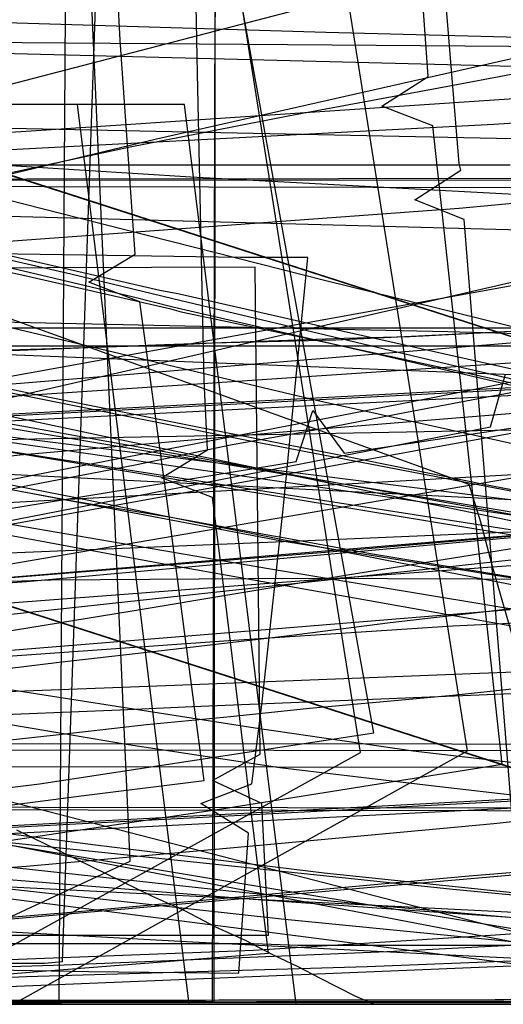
# Model space of a CAD drawing. Header units: millimetres. Extents: x 0 to 1231, y -1 to 564.
# Tile 143 of 163: x 206 to 236, y 0 to 60. Entities that reach past the tile are written whole.
import ezdxf

# ---------------------------------------------------------------- set-up
doc = ezdxf.new("R2010")
doc.units = ezdxf.units.MM
doc.layers.add('1', color=7, linetype='Continuous')

# ---------------------------------------------------------------- blocks, each defined once
blk = doc.blocks.new('PART001')
at = {"layer": '1'}
blk.add_lwpolyline([(763.1, 0), (763.1, 64.3), (0, 64.3), (0, 0)], close=True, dxfattribs=at)
blk = doc.blocks.new('PART002')
at = {"layer": '1'}
blk.add_lwpolyline([(0.2, 0), (739, 0.9), (739.3, 63.4), (0, 63.5)], close=True, dxfattribs=at)
blk = doc.blocks.new('PART004')
at = {"layer": '1'}
blk.add_lwpolyline([(145.2, 27.2), (236.3, 43.7)], dxfattribs=at)
blk = doc.blocks.new('PART009')
at = {"layer": '1'}
blk.add_lwpolyline([(149.9, 1.5), (163.2, 2.2), (165.9, 2.3), (172.7, 2.7), (179.6, 3.2), (186.4, 3.6), (190.2, 3.9), (193.3, 4.2), (204.7, 5.1), (227.5, 7.1), (236.6, 7.9), (233.4, 47.7), (230.4, 48.9), (233.2, 50.7), (233.1, 51.1), (227.4, 120.5), (0, 79.7)], dxfattribs=at)
blk = doc.blocks.new('PART012')
at = {"layer": '1'}
blk.add_lwpolyline([(609.1, 0), (655.8, 20.4), (608.5, 41.1), (0, 41.1), (0, 0)], close=True, dxfattribs=at)
blk = doc.blocks.new('PART013')
at = {"layer": '1'}
blk.add_lwpolyline([(609.1, 0), (655.8, 20.4), (608.5, 41.1), (0, 41.1), (0, 0)], close=True, dxfattribs=at)
blk = doc.blocks.new('PART014')
at = {"layer": '1'}
blk.add_lwpolyline([(559.3, 242.7), (491.5, 239.2), (439.2, 237.3), (382.5, 235.5), (327.8, 234.5), (271.3, 233.1), (184.5, 231.5), (126.5, 230.8), (125.1, 227.9), (123.6, 230.8), (0, 231), (0, 41.8), (123.5, 41.8), (125, 44.8), (126.5, 41.8), (162.8, 41.2), (240.9, 38.1), (307.4, 35.7), (376.2, 33.2), (463.1, 29.8), (535.6, 26.7), (606, 23.4)], dxfattribs=at)
blk = doc.blocks.new('PART015')
at = {"layer": '1'}
blk.add_lwpolyline([(281, 0), (289, 23.6), (7.3, 114.3), (0, 90.5)], close=True, dxfattribs=at)
blk = doc.blocks.new('PART017')
at = {"layer": '1'}
blk.add_lwpolyline([(737.9, 0), (737.9, 64.3), (0, 64.3), (0, 0)], close=True, dxfattribs=at)
blk = doc.blocks.new('PART019')
at = {"layer": '1'}
blk.add_lwpolyline([(609.6, 303.1), (526.4, 300), (447.8, 296.7), (366.9, 293.5), (242.2, 287.9), (192.2, 285.3), (143.7, 283.1), (142.2, 280.1), (140.7, 283), (106.6, 282.5), (71.1, 282.2), (0, 282.1), (0, 57.2), (71.1, 56.3), (140.6, 55.2), (142.1, 58.2), (143.5, 55.2), (194, 53.5), (257, 52.2), (317, 49.3), (377, 46.2), (503.2, 40.8), (557, 38.2)], dxfattribs=at)
blk = doc.blocks.new('PART022')
at = {"layer": '1'}
blk.add_lwpolyline([(35.1, 269.8), (0, 31), (48, 22.1), (50, 24.8), (51, 21.6), (163.5, 1.6), (165.5, 4.2), (166.5, 1.1), (172.2, 0), (189.9, 36.2), (272.9, 22.5), (274.8, 25.2), (275.8, 22), (292, 19.6), (328.6, 15.1), (377.1, 10.1)], dxfattribs=at)
blk = doc.blocks.new('PART023')
at = {"layer": '1'}
blk.add_lwpolyline([(609.1, 0), (655.8, 20.4), (608.5, 41.1), (0, 41.1), (0, 0)], close=True, dxfattribs=at)
blk = doc.blocks.new('PART024')
at = {"layer": '1'}
blk.add_lwpolyline([(363.2, 251.4), (295.9, 248), (262.2, 246.5), (228.5, 245.4), (203.7, 245.3), (202.2, 242.3), (200.7, 245.3), (0.1, 245.4), (0, 52.3), (101.1, 52.1), (151.7, 51.8), (200.8, 51.2), (202.4, 54.1), (202.4, 54), (202.6, 52.6), (202.7, 52.1), (203, 51.5), (203.4, 51.2), (203.6, 51.1), (203.9, 51.1), (216.8, 50.3), (300.7, 45.8), (384.6, 41.6)], dxfattribs=at)
blk = doc.blocks.new('PART029')
at = {"layer": '1'}
blk.add_lwpolyline([(353.8, 227.2), (343.9, 225.4), (336.1, 223.9), (336.7, 220.5), (295.9, 213.4), (244.8, 204.4), (233.6, 202.5), (193.8, 195.5), (40.8, 168.8), (0, 161.7), (28.6, 0), (59, 5.5), (59.9, 8.7), (61.9, 6), (72.4, 7.8), (73.4, 11), (75.4, 8.3), (142.8, 19.8), (223.2, 33), (224.2, 36.1), (226.1, 33.5), (342.7, 51), (401, 60.2)], dxfattribs=at)
blk = doc.blocks.new('PART030')
at = {"layer": '1'}
blk.add_lwpolyline([(0.2, 0), (707, 0.8), (707.3, 63.4), (0, 63.4)], close=True, dxfattribs=at)
blk = doc.blocks.new('PART032')
at = {"layer": '1'}
blk.add_lwpolyline([(627.5, 0), (627.5, 74.1), (0, 74.1), (0, 0)], close=True, dxfattribs=at)
blk = doc.blocks.new('PART034')
at = {"layer": '1'}
blk.add_lwpolyline([(238.2, 205.7), (198.7, 207.8), (159.2, 209.1), (124.5, 210.1), (89.8, 210.7), (41.1, 210.6), (39.6, 207.7), (38.2, 210.7), (0, 210.9), (1.6, 161.6), (3.3, 130.8), (5.4, 100), (8.4, 67.9), (11.4, 66.7), (8.6, 65), (11.9, 34.4), (15.5, 1.3), (53.2, 0), (54.5, 2.9), (56.1, 0.2), (235, 35.1), (235.9, 38.3)], dxfattribs=at)
blk = doc.blocks.new('PART038')
at = {"layer": '1'}
blk.add_lwpolyline([(153.6, 3.7), (160.4, 3.4), (183.2, 2.6), (186.8, 2.5), (187.8, 2.5), (192.3, 2.4), (199.2, 2.2), (210.6, 2), (219.7, 1.9), (220.3, 10.4), (217.4, 12.2), (220.5, 13.4), (221.1, 18.2), (222.4, 30.1), (223.9, 45.4), (219.8, 45.4), (199.5, 45.7), (191.3, 45.8), (166.9, 45.8), (158.8, 45.7), (134.4, 45.3)], dxfattribs=at)
blk = doc.blocks.new('PART039')
at = {"layer": '1'}
blk.add_lwpolyline([(609.6, 312.6), (526.4, 309.3), (447.8, 305.8), (366.9, 302.2), (242.2, 296.3), (192.2, 293.4), (143.7, 291.1), (142.3, 288.1), (140.7, 291.1), (106.7, 290.5), (71.1, 290.2), (0, 290.1), (0, 62), (71.1, 61.2), (140.6, 60), (142.2, 62.9), (143.6, 59.9), (194.1, 58.1), (257.1, 56.5), (317.1, 53.5), (377, 50.2), (503.3, 44.4), (557, 41.6)], dxfattribs=at)
blk = doc.blocks.new('PART040')
at = {"layer": '1'}
blk.add_lwpolyline([(45.4, 212.5), (0, 38.7), (41.2, 27.8), (43.3, 30.3), (44, 27.1), (101.8, 13.5), (161.2, 0), (173.4, 37.4), (179.5, 36.2), (194.5, 33.4), (209.6, 30.6), (215.7, 29.6), (221.7, 28.5), (222.3, 28.4), (227.7, 27.4), (245.9, 24.4)], dxfattribs=at)
blk = doc.blocks.new('PART041')
at = {"layer": '1'}
blk.add_lwpolyline([(155.6, 15.1), (157.3, 14.8), (157.4, 14.8), (161.9, 13.8), (167.3, 12.4), (168.7, 12), (170, 11.7), (171.8, 11.2), (173.5, 10.7), (175.3, 10.1), (177, 9.5), (180.5, 8.2), (188.6, 3.8), (194.4, 0), (213.1, 8.7), (209.7, 84.7), (193.1, 84.7), (181.2, 84.6), (157.5, 84.6), (145.6, 84.5)], dxfattribs=at)
blk = doc.blocks.new('PART042')
at = {"layer": '1'}
blk.add_lwpolyline([(0, 212.7), (11.9, 39.1), (49.9, 39.1), (51.4, 42.1), (52.9, 39.1), (85.1, 38.7), (122, 38.6), (158.9, 38.9), (166.8, 39.1), (176.7, 39.2), (196.5, 39.6), (198.4, 39.6), (206.4, 39.8), (216.2, 40.1), (218.1, 40.2), (226.1, 40.5), (230.1, 40.6), (234, 40.8), (237.8, 41)], dxfattribs=at)
blk = doc.blocks.new('PART043')
at = {"layer": '1'}
blk.add_lwpolyline([(218.1, 0.2), (218.3, 68.6), (0.4, 69), (0, 0)], close=True, dxfattribs=at)
blk = doc.blocks.new('PART044')
at = {"layer": '1'}
blk.add_lwpolyline([(152, 5.2), (162, 4.9), (181.8, 4.3), (185.8, 4.3), (191.7, 4.2), (221.5, 4.2), (221.1, 12.2), (218.1, 13.6), (221, 15.2), (220.7, 44.8), (0, 44.1)], dxfattribs=at)
blk = doc.blocks.new('PART047')
at = {"layer": '1'}
blk.add_lwpolyline([(238.9, 183.1), (204, 185.1), (202.3, 182.2), (201.1, 185.3), (168.1, 188.1), (142.2, 190.6), (116.3, 193.3), (83.2, 197.8), (81.3, 195), (80.3, 198.2), (33, 207.3), (0, 33.7), (46.9, 25.6), (48.9, 28.3), (49.8, 25.1), (85.6, 18.9), (166.2, 2.4), (168.2, 5), (169.1, 1.8), (178.3, 0), (191, 37.5), (238.8, 29.5)], dxfattribs=at)
blk = doc.blocks.new('PART048')
at = {"layer": '1'}
blk.add_lwpolyline([(132.9, 0.1), (202.7, 0.1), (210.5, 0), (216.7, 0), (209.9, 54.7), (207.7, 54.7), (196.7, 54.8), (138.3, 54.8)], dxfattribs=at)
blk = doc.blocks.new('PART049')
at = {"layer": '1'}
blk.add_lwpolyline([(218.2, 0.1), (218.3, 68.6), (0.4, 69), (0, 0)], close=True, dxfattribs=at)
blk = doc.blocks.new('PART051')
at = {"layer": '1'}
blk.add_lwpolyline([(0, 187.7), (11.9, 39.1), (49.9, 39.1), (51.4, 42.1), (52.8, 39.1), (85.1, 38.7), (122, 38.6), (158.9, 38.9), (163.1, 39), (173.5, 39.1), (194.3, 39.5), (198.3, 39.6), (204.8, 39.7), (215.2, 40.1), (218.1, 40.2), (225.6, 40.4), (229.8, 40.6), (233.9, 40.8), (237.8, 41)], dxfattribs=at)
blk = doc.blocks.new('PART054')
at = {"layer": '1'}
blk.add_lwpolyline([(238.5, 218.8), (225.8, 219.7), (224.7, 219.7), (211, 220.7), (169.6, 223.4), (158.6, 224.2), (127.6, 225.7), (96.6, 226.8), (40.8, 227.6), (39.3, 224.6), (37.8, 227.6), (0, 227.9), (1.5, 68.5), (4.4, 67.2), (1.7, 65.6), (9.9, 0), (48.3, 1), (49.4, 3.9), (51.2, 1.3), (256.7, 48.6)], dxfattribs=at)
blk = doc.blocks.new('PART055')
at = {"layer": '1'}
blk.add_lwpolyline([(144.6, 0.1), (192.7, 0.1), (200.7, 0), (223.2, 0), (216.4, 54.7), (134.4, 54.7)], dxfattribs=at)
blk = doc.blocks.new('PART063')
at = {"layer": '1'}
blk.add_lwpolyline([(153, 2.9), (156.8, 3.3), (159.4, 3.6), (160.6, 3.7), (166.2, 4.4), (171.9, 5.1), (178.5, 6), (181.3, 6.4), (190.7, 7.7), (197.6, 8.7), (200, 9.1), (218.8, 11.9), (228.2, 13.4), (235.7, 14.6), (231.5, 53.4), (228.4, 54.6), (231.2, 56.4), (228.9, 88.8), (226.8, 122.6), (0, 75.8)], dxfattribs=at)
blk = doc.blocks.new('PART065')
at = {"layer": '1'}
blk.add_lwpolyline([(7.3, 114.4), (0, 90.5), (280.9, 0), (289, 23.6)], close=True, dxfattribs=at)
blk = doc.blocks.new('PART066')
at = {"layer": '1'}
blk.add_lwpolyline([(206, 0), (233.6, 15.4), (222.1, 87.9)], dxfattribs=at)
blk = doc.blocks.new('PART067')
at = {"layer": '1'}
blk.add_lwpolyline([(0.5, 290.7), (0.4, 247.4), (3.4, 245.9), (0.4, 244.4), (0, 12), (37.9, 12.2), (39.3, 15.2), (40.8, 12.2), (343.9, 11.8), (345.4, 14.7), (346.9, 11.7), (409.4, 10.5)], dxfattribs=at)
blk = doc.blocks.new('PART070')
at = {"layer": '1'}
blk.add_lwpolyline([(358.5, 219.1), (344.4, 219.7), (328.9, 221), (295.4, 224.5), (291.5, 254), (283, 254.7), (281.3, 251.9), (280, 254.9), (40.9, 273.7), (39.2, 270.9), (37.9, 273.7), (0, 273.1), (0.4, 234.3), (3.3, 232.9), (0.4, 231.4), (2, 16), (39.9, 15.9), (41.3, 18.8), (42.8, 15.9), (359.2, 15.8)], dxfattribs=at)
blk = doc.blocks.new('PART074')
at = {"layer": '1'}
blk.add_lwpolyline([(281, 0), (289, 23.6), (7.3, 114.3), (0, 90.5)], close=True, dxfattribs=at)
blk = doc.blocks.new('PART075')
at = {"layer": '1'}
blk.add_lwpolyline([(7.3, 114.3), (0, 90.5), (281, 0), (289, 23.6)], close=True, dxfattribs=at)
blk = doc.blocks.new('PART078')
at = {"layer": '1'}
blk.add_lwpolyline([(35, 198.6), (0, 34.7), (41.2, 22.8), (43.3, 25.2), (44.1, 22.1), (157.7, 2.9), (159.6, 5.6), (160.6, 2.4), (167.7, 1.2), (177.8, 34), (221.5, 26.5), (263.7, 19.5)], dxfattribs=at)
blk = doc.blocks.new('PART080')
at = {"layer": '1'}
blk.add_lwpolyline([(153.9, 1.8), (158.7, 2.1), (161.6, 2.2), (163.6, 2.3), (168.4, 2.6), (175.7, 3), (182.9, 3.5), (188.6, 3.9), (190.2, 4.1), (197.4, 4.6), (209.5, 5.6), (233.7, 7.8), (240.9, 8.4)], dxfattribs=at)
blk = doc.blocks.new('PART082')
at = {"layer": '1'}
blk.add_lwpolyline([(0.1, 262.5), (0, 218.1), (2.9, 216.6), (0, 215.1), (0, 15.7), (37.8, 15.5), (39.3, 18.5), (40.8, 15.5), (342.5, 15.4), (344, 18.4), (345.4, 15.3), (357.7, 14.9)], dxfattribs=at)
blk = doc.blocks.new('PART083')
at = {"layer": '1'}
blk.add_lwpolyline([(0, 274.8), (0, 235.9), (2.9, 234.4), (0, 232.9), (0, 35.5), (2.9, 34.1), (0, 32.6), (0, 14.5), (37.9, 14.5), (39.3, 17.4), (40.8, 14.5), (342.8, 14.4), (344.4, 17.3), (345.8, 14.3), (378.6, 12.3)], dxfattribs=at)
blk = doc.blocks.new('PART084')
at = {"layer": '1'}
blk.add_lwpolyline([(0.5, 278.1), (0.4, 234.7), (3.4, 233.2), (0.4, 231.8), (0, 11.9), (37.9, 12.1), (39.3, 15), (40.8, 12.1), (343.9, 11.6), (345.4, 14.6), (346.9, 11.6), (409.4, 10.3)], dxfattribs=at)
blk = doc.blocks.new('PART085')
at = {"layer": '1'}
blk.add_lwpolyline([(0, 249.5), (6.7, 16.6), (44.6, 16.2), (46.1, 19.1), (47.5, 16.1), (105.2, 15.3), (133.8, 15.5), (162.4, 16), (177.9, 16.6), (197.4, 17.3), (212.5, 17.9), (216.9, 18.1), (236.3, 18.9)], dxfattribs=at)
blk = doc.blocks.new('PART087')
at = {"layer": '1'}
blk.add_lwpolyline([(0, 192.6), (10.5, 39.3), (48.7, 37.5), (50.3, 40.4), (51.6, 37.4), (91.5, 35.8), (144.2, 34.2), (173.6, 34.1), (203, 34.3), (251.4, 35.2)], dxfattribs=at)
blk = doc.blocks.new('PART088')
at = {"layer": '1'}
blk.add_lwpolyline([(26.6, 170.7), (24.9, 162.8), (23.1, 154.8), (21.4, 146.9), (19.7, 138.9), (19.5, 138), (18.1, 130.9), (15.6, 118.9), (13.2, 107), (10.9, 95), (9.6, 88.5), (7, 75), (3.1, 55), (0, 39), (41.3, 28), (43.5, 30.5), (44.2, 27.3), (84.3, 17.8), (161.4, 0), (173.8, 37.4), (222.2, 28.2), (259.5, 22.2)], dxfattribs=at)
blk = doc.blocks.new('PART089')
at = {"layer": '1'}
blk.add_lwpolyline([(155.2, 21.6), (159.9, 20.9), (163.6, 20.3), (173.5, 17.8), (175, 17.2), (175.8, 16.9), (176.5, 16.5), (176.6, 16.5), (177.2, 16.1), (178.3, 15.5), (179.3, 14.9), (179.4, 14.8), (181, 13.8), (182.8, 12.7), (184.4, 11.6), (185.6, 10.8), (186.1, 10.4), (187.8, 9.2), (189.4, 8), (191, 6.7), (192.3, 5.7), (199.5, 0), (227.1, 15.3), (215.6, 87.9)], dxfattribs=at)
blk = doc.blocks.new('PART090')
at = {"layer": '1'}
blk.add_lwpolyline([(155.2, 5.8), (164.4, 6.9), (169.3, 7.5), (173.6, 8), (182.8, 9.1), (191.9, 10.3), (193.5, 10.5), (201.1, 11.5), (210.3, 12.7), (217.6, 13.6), (215.6, 28.8), (213.7, 42.7), (210.6, 43.9), (213.4, 45.6), (212.5, 58.6), (211.2, 83.4), (0.3, 67.4)], dxfattribs=at)
blk = doc.blocks.new('PART092')
at = {"layer": '1'}
blk.add_lwpolyline([(32.6, 244.5), (7.8, 87.6), (10.5, 85.7), (7.4, 84.7), (0, 37), (46.6, 27.3), (48.6, 29.8), (49.4, 26.7), (165.9, 3), (167.9, 5.6), (168.8, 2.4), (178.2, 0.5), (190.8, 38), (242.9, 28.6)], dxfattribs=at)
blk = doc.blocks.new('PART095')
at = {"layer": '1'}
blk.add_lwpolyline([(34.3, 258.3), (0, 43), (42.6, 34.6), (44.6, 37.2), (45.6, 34.1), (156.1, 12.3), (158.1, 15), (158.9, 11.8), (166, 10.4), (176.8, 43), (220.2, 34.3), (262.3, 26.2), (264.3, 28.8), (265.2, 25.7), (299.9, 19.9), (331.3, 15.5), (362.8, 11.7)], dxfattribs=at)
blk = doc.blocks.new('PART097')
at = {"layer": '1'}
blk.add_lwpolyline([(0, 174.2), (5.7, 47.5), (43.9, 47.1), (45.4, 50), (46.9, 47.1), (84.1, 47.4), (130.7, 48.2), (185.7, 50.9), (235.2, 53.5), (283, 56.6)], dxfattribs=at)
blk = doc.blocks.new('PART100')
at = {"layer": '1'}
blk.add_lwpolyline([(269.2, 206.7), (204.2, 206.3), (171.4, 206.6), (169.9, 203.6), (168.5, 206.7), (146.8, 208), (113.4, 210.7), (94.9, 212.5), (77.9, 214.6), (76, 211.9), (75, 215), (52, 218.8), (27.8, 223.3), (0, 24.7), (47, 17.6), (48.9, 20.3), (50, 17.2), (163, 1.3), (164.9, 4), (165.9, 0.8), (171.9, 0), (188.3, 36.7), (249.7, 27.8)], dxfattribs=at)
blk = doc.blocks.new('PART104')
at = {"layer": '1'}
blk.add_lwpolyline([(34.1, 262.4), (0, 30.2), (48.1, 21.3), (50, 24), (50.9, 20.8), (163.6, 1.5), (165.5, 4.1), (166.4, 1), (172.2, 0), (189.9, 36.1), (273, 23.1), (274.9, 25.8), (275.9, 22.7), (291.8, 20.4), (328.2, 16.2), (376.6, 11.7)], dxfattribs=at)
blk = doc.blocks.new('PART105')
at = {"layer": '1'}
blk.add_lwpolyline([(268.2, 199.4), (203.2, 199), (170.5, 199.2), (168.9, 196.3), (167.5, 199.4), (145.8, 200.7), (112.4, 203.4), (93.9, 205.2), (76.9, 207.3), (75, 204.6), (74, 207.7), (51.1, 211.5), (26.8, 215.9), (0, 23.9), (47, 16.9), (48.9, 19.6), (50, 16.5), (163, 1.2), (164.8, 3.9), (165.9, 0.8), (171.9, 0), (188.2, 36.7), (249.6, 29)], dxfattribs=at)
blk = doc.blocks.new('PART107')
at = {"layer": '1'}
blk.add_lwpolyline([(236.2, 51), (0, 51), (2.3, 8), (21.1, 5.6), (38.4, 3.8), (40.1, 6.6), (41.4, 3.6), (67.6, 2.3), (99.3, 1), (131, 0.1), (143.1, 0), (160.1, 0), (164.9, 0.1), (179.5, 0.3), (185.1, 0.5), (186.8, 0.5), (194.1, 0.7), (206.2, 1.1), (230.4, 2.1), (237.7, 2.4)], dxfattribs=at)
blk = doc.blocks.new('PART109')
at = {"layer": '1'}
blk.add_lwpolyline([(0.5, 168.6), (0.4, 130.7), (1.9, 98.6), (4.1, 68), (7.1, 66.8), (4.3, 65.1), (10.3, 1.4), (48, 0), (49.3, 3), (50.9, 0.2), (238.1, 32.3)], dxfattribs=at)
blk = doc.blocks.new('PART110')
at = {"layer": '1'}
blk.add_lwpolyline([(152.8, 0), (159.3, 0.2), (160.6, 0.2), (168.4, 0.3), (176.2, 0.5), (180.7, 0.7), (184.1, 0.8), (191.9, 1.1), (195, 1.2), (198.1, 1.4), (198.8, 1.4), (202.8, 1.6), (207.5, 2), (215.3, 2.6), (221.5, 3.1), (218.9, 24.5), (218.1, 30.8), (215, 32), (217.8, 33.7), (217.6, 37.9), (217.2, 56.6), (216.9, 72), (3.1, 75.5)], dxfattribs=at)
blk = doc.blocks.new('PART111')
at = {"layer": '1'}
blk.add_lwpolyline([(285.3, 226.7), (235.7, 230.4), (184.7, 233.9), (144.7, 236.1), (104.7, 237.7), (40.9, 238.6), (39.4, 235.6), (37.9, 238.6), (0, 238), (0.1, 202), (0.6, 165.9), (2.5, 116.8), (4.7, 69.1), (7.8, 67.8), (5, 66.1), (13.4, 0), (51.5, 1.2), (52.6, 4.2), (54.4, 1.6), (268.5, 40.6)], dxfattribs=at)
blk = doc.blocks.new('PART114')
at = {"layer": '1'}
blk.add_lwpolyline([(285.3, 214.2), (235.7, 217.9), (184.7, 221.4), (144.7, 223.6), (104.7, 225.2), (40.8, 226.1), (39.4, 223.1), (37.9, 226.1), (0, 225.5), (0.7, 158.8), (2.5, 113.1), (4.7, 69.1), (7.8, 67.8), (5, 66.1), (13.4, 0), (51.5, 1.2), (52.6, 4.2), (54.4, 1.6), (268.5, 40.6)], dxfattribs=at)
blk = doc.blocks.new('PART130')
at = {"layer": '1'}
blk.add_lwpolyline([(148.3, 23.2), (167.9, 23.7), (186.8, 24.4), (196.8, 25), (206.8, 25.7), (253, 29.9)], dxfattribs=at)
blk = doc.blocks.new('PART131')
at = {"layer": '1'}
blk.add_lwpolyline([(151, 19.1), (167.9, 16.1), (182.5, 13.7), (197.1, 11.5), (211, 9.7), (224.9, 8), (238.3, 6.6)], dxfattribs=at)
blk = doc.blocks.new('PART132')
at = {"layer": '1'}
blk.add_lwpolyline([(146.8, 10), (159.8, 11.4), (172.7, 12.7), (185.3, 14), (191.4, 14.6), (197.4, 15.2), (203.2, 15.8), (208.8, 16.4), (214.1, 17), (219.2, 17.5), (224, 18), (228.5, 18.4), (232.7, 18.8), (236.5, 19.2)], dxfattribs=at)
blk = doc.blocks.new('PART133')
at = {"layer": '1'}
blk.add_lwpolyline([(154.7, 27.4), (164.1, 28.6), (170.8, 29.3), (182.8, 30.8), (194.5, 32.1), (206.4, 33.4), (222.4, 34.8), (238.4, 36.1)], dxfattribs=at)
blk = doc.blocks.new('PART134')
at = {"layer": '1'}
blk.add_lwpolyline([(143.4, 4.2), (158.2, 6.2), (164.9, 7.2), (171.4, 8.1), (177.7, 9), (183.7, 9.9), (186.6, 10.3), (191.2, 11), (193.4, 11.3), (198.6, 12.1), (201.4, 12.5), (204.3, 13), (207.6, 13.4), (227.9, 16.5), (207, 132), (211, 194.5)], dxfattribs=at)
blk = doc.blocks.new('PART135')
at = {"layer": '1'}
blk.add_lwpolyline([(151.8, 20.3), (166.2, 23.3), (180.4, 26.2), (187.4, 27.6), (194.2, 29), (200.8, 30.3), (207.2, 31.6), (213.4, 32.8), (219.2, 34), (224.8, 35), (229.9, 36), (234.7, 36.9), (239, 37.7)], dxfattribs=at)
blk = doc.blocks.new('PART137')
at = {"layer": '1'}
blk.add_lwpolyline([(149.7, 62.7), (176.6, 56.2), (192.7, 52.2), (205.7, 48.9), (208.8, 48.1), (225, 44), (241.2, 40)], dxfattribs=at)
blk = doc.blocks.new('PART141')
at = {"layer": '1'}
blk.add_lwpolyline([(247, 180.8), (217.2, 182.8), (187.7, 184.5), (156.3, 185.9), (124.9, 186.7), (98.7, 187.2), (72.4, 187.6), (45.4, 188.1), (18.4, 188.8), (0, 19.2), (8.5, 18.4), (16.8, 17.6), (33, 16.1), (37.3, 15.7), (52.3, 14.5), (71.8, 13), (100.5, 10.9), (129.2, 9), (173, 6.2), (216.9, 3.8), (234.5, 2.9), (267.9, 1.3)], dxfattribs=at)
blk = doc.blocks.new('PART142')
at = {"layer": '1'}
blk.add_lwpolyline([(146.4, 20.1), (157.7, 22.4), (170.4, 24.9), (182.8, 27.3), (207.4, 32.2), (231.6, 36.9), (245.1, 39.6)], dxfattribs=at)
blk = doc.blocks.new('PART145')
at = {"layer": '1'}
blk.add_lwpolyline([(148.8, 16.1), (162.8, 17.5), (176.9, 18.7), (204.8, 21.1), (218.8, 22.1), (232.7, 23), (249.6, 23.8)], dxfattribs=at)
blk = doc.blocks.new('PART147')
at = {"layer": '1'}
blk.add_lwpolyline([(34.3, 256), (0, 92.5), (4.5, 91.3), (14.1, 88.7), (19.2, 87.3), (29.6, 84.6), (40.4, 81.7), (51.5, 78.8), (73.9, 73.2), (85, 70.5), (95.4, 68), (105.7, 65.6), (125.9, 60.9), (150.4, 54.9), (167, 50.7), (175, 48.7), (199.7, 42.6), (224.5, 36.7), (241.3, 33)], dxfattribs=at)
blk = doc.blocks.new('PART152')
at = {"layer": '1'}
blk.add_lwpolyline([(0, 306), (0, 58.5), (3.8, 58.6), (14.3, 58.6), (20.7, 58.7), (26.7, 58.7), (32.5, 58.8), (89.8, 58.8), (100.5, 58.7), (111.3, 58.7), (132.9, 58.6), (187.7, 58.6), (241.5, 58.2), (269.7, 57.7), (298, 57), (354.8, 55.4)], dxfattribs=at)
blk = doc.blocks.new('PART153')
at = {"layer": '1'}
for points in [[(244.7, 50.2), (55.3, 50)], [(11.8, 0), (246.9, 0.2)]]:
    blk.add_lwpolyline(points, dxfattribs=at)
blk = doc.blocks.new('PART154')
at = {"layer": '1'}
blk.add_lwpolyline([(347.6, 0), (348.9, 25), (1.3, 42.5), (0, 17.5)], close=True, dxfattribs=at)
blk = doc.blocks.new('PART156')
at = {"layer": '1'}
blk.add_lwpolyline([(149.5, 29.9), (158.7, 27.8), (169.3, 25.6), (180, 23.6), (201.5, 19.8), (220.7, 16.8), (230.3, 15.4), (239.9, 14.3)], dxfattribs=at)
blk = doc.blocks.new('PART157')
at = {"layer": '1'}
blk.add_lwpolyline([(0, 0), (300, 0), (300, 40), (0, 40)], close=True, dxfattribs=at)
blk = doc.blocks.new('PART159')
at = {"layer": '1'}
blk.add_lwpolyline([(0, 40), (0, 0), (300, 0), (300, 40)], close=True, dxfattribs=at)
blk = doc.blocks.new('PART160')
at = {"layer": '1'}
blk.add_lwpolyline([(0.9, 294.2), (0.1, 56.7), (0, 0), (81, 0), (290.1, 0), (297.4, 41.7), (323.1, 41.7), (336.7, 41.6), (359.5, 41.6)], dxfattribs=at)
blk = doc.blocks.new('PART165')
at = {"layer": '1'}
blk.add_lwpolyline([(0, 0), (697.5, 0), (697.5, 65), (0, 65)], close=True, dxfattribs=at)
blk = doc.blocks.new('PART167')
at = {"layer": '1'}
blk.add_lwpolyline([(135.7, 36.6), (174.7, 47.5), (200.7, 54.6), (226.8, 61.4), (241.3, 65)], dxfattribs=at)
blk = doc.blocks.new('PART168')
at = {"layer": '1'}
blk.add_lwpolyline([(11.4, 31.5), (255.5, 0)], dxfattribs=at)
blk = doc.blocks.new('PART169')
at = {"layer": '1'}
blk.add_lwpolyline([(206.2, 10.6), (214.4, 6.6), (216.4, 5.7), (218.3, 4.7), (220.1, 3.9), (221.8, 3), (223.3, 2.3), (224.6, 1.6), (226.8, 0.5), (227.5, 0.2), (227.9, 0), (247.9, 0)], dxfattribs=at)
blk = doc.blocks.new('PART170')
at = {"layer": '1'}
blk.add_lwpolyline([(149.1, 18.2), (163.3, 14.7), (175.1, 52.6), (177.3, 52.1), (179.4, 51.6), (181.2, 51.2), (182.9, 50.8), (185.9, 50.2), (188.8, 49.5), (192.8, 48.6), (197.1, 47.6), (206.3, 45.4), (214.9, 43.4), (216, 43.2), (225.7, 41), (238.2, 38.2)], dxfattribs=at)
blk = doc.blocks.new('PART171')
at = {"layer": '1'}
blk.add_lwpolyline([(147.9, 20.6), (163.6, 22.2), (179.5, 23.7), (195.3, 25.1), (225.2, 27.5), (241.3, 28.9)], dxfattribs=at)
blk = doc.blocks.new('PART172')
at = {"layer": '1'}
blk.add_lwpolyline([(153.8, 0.1), (174.6, 0.4), (190.7, 1), (206.8, 1.7), (227.5, 2.3), (248.1, 3.1)], dxfattribs=at)
blk = doc.blocks.new('PART176')
at = {"layer": '1'}
blk.add_lwpolyline([(24.9, 229), (0, 33.2), (29.2, 29.5), (39.1, 28.3), (58.5, 25.9), (87.1, 22.6), (115.7, 19.4), (165.2, 14.1), (213.7, 9), (232.7, 7), (251.8, 5.2)], dxfattribs=at)
blk = doc.blocks.new('PART178')
at = {"layer": '1'}
blk.add_lwpolyline([(145.5, 24.9), (166, 25.8), (223.9, 28.2), (254.7, 29.5)], dxfattribs=at)
blk = doc.blocks.new('PART179')
at = {"layer": '1'}
blk.add_lwpolyline([(0.2, 268.9), (0.9, 27.8), (5.4, 27.9), (9.7, 28), (18.1, 28), (26.2, 28.1), (34.3, 28.1), (45, 28.2), (67, 28.4), (78, 28.7), (93.7, 29.4), (109.4, 30.3), (125, 31.5), (140.6, 32.6), (164.6, 34.4), (188.7, 36.3), (242.1, 40.7), (283.6, 43.5), (313.9, 45.9), (323.9, 46.5), (338, 47), (352.1, 47.2), (375.1, 47.4)], dxfattribs=at)
blk = doc.blocks.new('PART182')
at = {"layer": '1'}
blk.add_lwpolyline([(0, 0), (570, 0), (570, 65), (0, 65)], close=True, dxfattribs=at)
blk = doc.blocks.new('PART183')
at = {"layer": '1'}
blk.add_lwpolyline([(5.1, 48.3), (256.1, 0)], dxfattribs=at)
blk = doc.blocks.new('PART185')
at = {"layer": '1'}
blk.add_lwpolyline([(251.9, 50.1), (9, 50), (0, 39.3), (1.4, 37.5), (2.6, 35.7), (5.1, 32.4), (8.6, 27.4), (12.2, 22.1), (14.2, 18.6), (16.2, 15), (18, 11.5), (19.7, 8.1), (46.5, 0), (122.1, 0), (129.3, 0.1), (243.7, 0.1)], dxfattribs=at)
blk = doc.blocks.new('PART186')
at = {"layer": '1'}
blk.add_lwpolyline([(0, 254.7), (0, 49.7), (2, 49.9), (4.1, 50), (8.7, 50.3), (13.7, 50.6), (19, 50.8), (30, 51.4), (35.6, 51.6), (40.9, 51.7), (49.4, 51.9), (57.5, 51.8), (65.7, 51.6), (82, 51.1), (102.7, 50.5), (123.2, 50.1), (164.6, 49), (247.5, 46.8), (330.5, 44.6), (380.4, 43.4)], dxfattribs=at)
blk = doc.blocks.new('PART187')
at = {"layer": '1'}
blk.add_lwpolyline([(143.3, 4.1), (160.7, 5.2), (176.6, 6.2), (192, 7.3), (206.8, 8.4), (221.2, 9.7), (235.2, 11), (249.3, 12.5)], dxfattribs=at)
blk = doc.blocks.new('PART188')
at = {"layer": '1'}
blk.add_lwpolyline([(300, 0), (300, 40), (0, 40), (0, 0)], close=True, dxfattribs=at)
blk = doc.blocks.new('PART190')
at = {"layer": '1'}
blk.add_lwpolyline([(0.1, 276.5), (0, 220), (0, 29.5), (10.2, 28.8), (20.3, 28.2), (30.1, 27.8), (40, 27.6), (51.4, 27.8), (63, 28.3), (74.6, 28.9), (86.2, 29.7), (132.6, 32.3), (174.8, 34.9), (216.9, 37.7), (254.3, 40.2), (273, 41.5), (273.9, 41.5), (288.1, 42.4), (303.2, 43.2), (317.5, 43.6), (331.8, 43.9), (342.3, 44), (352.8, 43.9), (366.2, 43.4)], dxfattribs=at)
blk = doc.blocks.new('PART192')
at = {"layer": '1'}
blk.add_lwpolyline([(155.7, 6.9), (166.7, 45.6), (170.3, 44.9), (173.9, 44.1), (177.8, 43.3), (181.8, 42.4), (190.1, 40.7), (198.8, 38.9), (207.7, 37), (216.7, 35.2), (225.8, 33.4), (234.7, 31.6), (247.7, 29.1)], dxfattribs=at)
blk = doc.blocks.new('PART193')
at = {"layer": '1'}
blk.add_lwpolyline([(319.5, 41.7), (0, 25), (1.3, 0), (320.8, 16.8)], close=True, dxfattribs=at)
blk = doc.blocks.new('PART194')
at = {"layer": '1'}
blk.add_lwpolyline([(0, 190.4), (4.8, 39.5), (24.6, 39.5), (45, 39.7), (62.3, 40.1), (79.6, 40.6), (96.8, 41), (114, 41.6), (118.1, 41.7), (146, 42.9), (178.7, 44.6), (206, 46.4), (233.1, 48.4), (239.6, 49)], dxfattribs=at)
blk = doc.blocks.new('PART195')
at = {"layer": '1'}
blk.add_lwpolyline([(300, 40), (0, 40), (0, 0), (300, 0)], close=True, dxfattribs=at)
blk = doc.blocks.new('PART196')
at = {"layer": '1'}
blk.add_lwpolyline([(148.8, 36.1), (173.3, 42.4), (197.6, 48.5), (214.7, 52.6), (231.9, 56.5), (245.6, 59.6)], dxfattribs=at)
blk = doc.blocks.new('PART197')
at = {"layer": '1'}
blk.add_lwpolyline([(155.6, 2.6), (162.2, 2.5), (207.9, 2.5), (209, 2.6), (212, 89.3), (212, 109.3), (192, 109.3), (189.3, 107.6), (186.4, 105.9), (183.4, 104.1), (180.5, 102.4), (177.3, 100.7), (174.1, 99.1), (170.9, 97.6), (167.7, 96), (165.6, 95.1), (163.4, 94.2), (161.3, 93.4), (159.1, 92.7), (157, 91.9), (154.8, 91.2)], dxfattribs=at)
blk = doc.blocks.new('PART199')
at = {"layer": '1'}
blk.add_lwpolyline([(154.8, 14.9), (166.7, 53.3), (170.1, 52.5), (173.7, 51.7), (177.4, 50.9), (181.3, 50), (189.4, 48.2), (197.9, 46.2), (206.7, 44.3), (215.5, 42.3), (216.2, 42.1), (224.3, 40.4), (233, 38.5), (239.3, 37.1)], dxfattribs=at)
blk = doc.blocks.new('PART202')
at = {"layer": '1'}
blk.add_lwpolyline([(10.5, 172.1), (0, 26.4), (3.1, 26), (6.4, 25.7), (9.9, 25.3), (13.5, 25), (21.2, 24.2), (29.3, 23.3), (37.7, 22.4), (45.3, 21.6), (46.2, 21.6), (54.6, 20.7), (62.8, 19.9), (70.6, 19.1), (78.3, 18.4), (94.1, 17), (110, 15.6), (125.9, 14.3), (157.9, 11.5), (183, 9.4), (208, 7.4), (220.6, 6.4), (240.5, 5)], dxfattribs=at)
blk = doc.blocks.new('PART203')
at = {"layer": '1'}
blk.add_lwpolyline([(155.9, 46.6), (163.9, 44.8), (170.9, 43.3), (179.6, 41.4), (187.7, 39.6), (199.9, 37), (212.2, 34.4), (241.6, 28.3)], dxfattribs=at)
blk = doc.blocks.new('PART204')
at = {"layer": '1'}
blk.add_lwpolyline([(139, 26.9), (179.9, 29), (200.1, 30.2), (220.1, 31.3), (236.4, 32.2)], dxfattribs=at)
blk = doc.blocks.new('PART205')
at = {"layer": '1'}
blk.add_lwpolyline([(0.1, 295.9), (0.1, 181.7), (0, 168.9), (0, 44.5), (4.2, 44.2), (8.2, 43.9), (12, 43.7), (15.7, 43.5), (22.9, 43.2), (30, 43.1), (41.2, 43.2), (52.8, 43.7), (76.4, 45.1), (99.7, 46.5), (122.8, 47.7), (165, 50.4), (207.1, 53.1), (244.6, 55.6)], dxfattribs=at)
blk = doc.blocks.new('PART206')
at = {"layer": '1'}
blk.add_lwpolyline([(149, 39.8), (157.4, 38), (165.5, 36.4), (171.8, 35.1), (173.5, 34.8), (181.6, 33.2), (189.8, 31.6), (202.6, 29.1), (215.6, 26.7), (241.4, 22.1)], dxfattribs=at)
blk = doc.blocks.new('PART208')
at = {"layer": '1'}
blk.add_lwpolyline([(0, 0), (675, 0), (675, 65), (0, 65)], close=True, dxfattribs=at)
blk = doc.blocks.new('PART210')
at = {"layer": '1'}
blk.add_lwpolyline([(153.8, 26.9), (164, 24.7), (174.2, 22.6), (194.7, 18.9), (213, 15.8), (222.2, 14.4), (231.4, 13.3), (240, 12.3)], dxfattribs=at)
blk = doc.blocks.new('PART211')
at = {"layer": '1'}
blk.add_lwpolyline([(1.3, 0), (341.8, 17.3), (340.5, 42.3), (0, 25)], close=True, dxfattribs=at)
blk = doc.blocks.new('PART212')
at = {"layer": '1'}
blk.add_lwpolyline([(143.7, 20.1), (160.5, 22), (180, 23.8), (183.5, 24.1), (234.9, 28.4), (250.3, 29.6)], dxfattribs=at)
blk = doc.blocks.new('PART213')
at = {"layer": '1'}
blk.add_lwpolyline([(10.9, 42.1), (264, 0)], dxfattribs=at)
blk = doc.blocks.new('PART214')
at = {"layer": '1'}
blk.add_lwpolyline([(151.5, 17.3), (161.7, 14.6), (173.5, 52.6), (178.4, 51.4), (183.4, 50.2), (188.6, 48.9), (204.8, 45), (213.3, 43), (215.7, 42.4), (230, 39.1), (244.2, 35.8)], dxfattribs=at)
blk = doc.blocks.new('PART215')
at = {"layer": '1'}
blk.add_lwpolyline([(128.1, 3.9), (161, 3.9), (169.9, 3.8), (199, 3.8), (202.7, 3.7), (220.6, 3.7), (223.3, 3.6), (248.1, 3.6)], dxfattribs=at)
blk = doc.blocks.new('PART217')
at = {"layer": '1'}
blk.add_lwpolyline([(236.7, 21.1), (235.1, 26.7), (234.4, 29.3), (233.7, 31.6), (192.4, 46.5), (191.6, 44.3), (9, 45), (8.6, 42.1), (8.1, 39.5), (7.2, 34.6), (6.5, 30.5), (5.6, 26.3), (3.9, 17.7), (2, 8.7), (0, 0), (237, 0.3)], dxfattribs=at)
blk = doc.blocks.new('PART219')
at = {"layer": '1'}
blk.add_lwpolyline([(152.9, 13.9), (169.8, 16), (178, 17), (186, 18), (193.9, 18.9), (201.5, 19.9), (208.8, 20.8), (215.9, 21.6), (222.6, 22.4), (228.9, 23.2), (234.9, 23.9), (240.5, 24.6)], dxfattribs=at)
blk = doc.blocks.new('PART220')
at = {"layer": '1'}
blk.add_lwpolyline([(0.7, 290.6), (0, 63.8), (4.2, 63.7), (8.5, 63.7), (13, 63.6), (17.6, 63.5), (27.2, 63.4), (37.1, 63.2), (67.8, 62.9), (78, 62.8), (87, 62.7), (95.8, 62.7), (113.3, 62.5), (139.2, 61.8), (165.3, 60.9), (225, 59.1), (279.1, 57.7), (332, 56.3), (355.4, 55.7)], dxfattribs=at)
blk = doc.blocks.new('PART221')
at = {"layer": '1'}
blk.add_lwpolyline([(146.6, 13.4), (159.4, 15.4), (172.7, 17.4), (186.1, 19.5), (213.1, 23.9), (226.3, 26.1), (239.3, 28.2)], dxfattribs=at)
blk = doc.blocks.new('PART225')
at = {"layer": '1'}
blk.add_lwpolyline([(247.6, 220.3), (232.5, 221.6), (205.8, 223.4), (191.3, 224.7), (176.8, 225.8), (159.3, 226.9), (141.9, 227.6), (108.7, 228.6), (91.8, 229.3), (83.3, 229.6), (74.6, 229.8), (61.6, 230.1), (48.6, 230.2), (24.1, 230.2), (0, 31.4), (27.9, 27.7), (39.1, 26.3), (55.8, 24.1), (83.2, 20.8), (110.5, 17.6), (157.8, 12.3), (204.1, 7.2), (222.3, 5.2), (240.6, 3.4)], dxfattribs=at)
blk = doc.blocks.new('PART226')
at = {"layer": '1'}
blk.add_lwpolyline([(138.9, 0.2), (158.8, 0.5), (174.1, 1.1), (189.4, 1.8), (209.1, 2.4), (228.7, 3.2), (240.2, 3.8)], dxfattribs=at)
blk = doc.blocks.new('PART229')
at = {"layer": '1'}
blk.add_lwpolyline([(1, 240), (0, 41.4), (8.9, 41.7), (18, 41.9), (27.2, 42.2), (36.6, 42.4), (55.5, 42.8), (74.4, 42.9), (89.6, 42.9), (104.8, 42.8), (134.9, 42.5), (169.6, 42.2), (186.9, 41.9), (204.2, 41.5), (232.4, 40.9), (260.6, 40.1)], dxfattribs=at)
blk = doc.blocks.new('PART230')
at = {"layer": '1'}
blk.add_lwpolyline([(138.2, 0.4), (156.4, 0.8), (170.5, 1.3), (184.5, 2), (202.6, 2.6), (220.6, 3.3), (235, 4.2), (249.4, 5.2)], dxfattribs=at)
blk = doc.blocks.new('PART232')
at = {"layer": '1'}
blk.add_lwpolyline([(247.8, 49.6), (8.3, 50.1), (0, 40.2), (3.5, 36.8), (5.2, 34.9), (6.8, 32.8), (8.9, 29.7), (10.8, 26.5), (12.3, 24.1), (13.8, 21.6), (16.2, 16.6), (17.2, 14.3), (17.6, 13.3), (18, 12.5), (18.8, 10.8), (20.4, 10.3), (21.8, 9.7), (24.6, 8.7), (28.9, 7.2), (33.3, 5.6), (41.9, 2.5), (45.4, 1.3), (49.1, 0.1), (242.6, 0)], dxfattribs=at)
blk = doc.blocks.new('PART233')
at = {"layer": '1'}
blk.add_lwpolyline([(143.5, 35.6), (165.8, 41.2), (188.1, 46.6), (200.5, 49.4), (213, 52.1), (222.7, 54), (232.4, 55.8), (244, 58)], dxfattribs=at)
blk = doc.blocks.new('PART234')
at = {"layer": '1'}
blk.add_lwpolyline([(0, 0), (583.1, 0), (583.1, 65), (0, 65)], close=True, dxfattribs=at)
blk = doc.blocks.new('PART235')
at = {"layer": '1'}
blk.add_lwpolyline([(150.2, 17.6), (157.4, 15.8), (164.3, 14.1), (176.2, 52.3), (187.6, 49.6), (198.6, 46.9), (209.5, 44.4), (215.7, 42.9), (220.3, 41.8), (233.3, 38.7), (246.4, 35.7)], dxfattribs=at)
blk = doc.blocks.new('PART236')
at = {"layer": '1'}
blk.add_lwpolyline([(312.6, 41.5), (0, 25), (1.3, 0), (313.9, 16.6)], close=True, dxfattribs=at)
blk = doc.blocks.new('PART238')
at = {"layer": '1'}
blk.add_lwpolyline([(29.2, 165.2), (28.4, 160.7), (28.2, 158.5), (28.2, 157.3), (28.1, 155.9), (0, 155.1), (15.2, 13), (25.9, 13.4), (36.8, 13.7), (59, 14.5), (74.7, 15), (95.1, 15.7), (95.6, 15.7), (114.7, 16.3), (134.3, 17.1), (154.4, 18.1), (174.6, 19.3), (195.6, 20.7), (216.6, 22.4), (236.2, 24)], dxfattribs=at)
blk = doc.blocks.new('PART240')
at = {"layer": '1'}
blk.add_lwpolyline([(8.5, 63.3), (253.5, 0)], dxfattribs=at)
blk = doc.blocks.new('PART242')
at = {"layer": '1'}
blk.add_lwpolyline([(0, 260.5), (0.2, 203.8), (0.9, 8.4), (5.4, 8.5), (10.2, 8.5), (15.3, 8.6), (20.6, 8.7), (31.6, 8.9), (37.1, 9.1), (42.6, 9.2), (51.4, 9.4), (60, 9.8), (78.5, 10.8), (80.8, 11), (97.2, 12.3), (116, 14.1), (134.7, 16), (176.2, 20.5), (222.3, 25.5), (258.2, 29.4)], dxfattribs=at)
blk = doc.blocks.new('PART243')
at = {"layer": '1'}
blk.add_lwpolyline([(149.1, 3.3), (156.4, 1.6), (163.3, 0), (175.1, 37.9), (177.1, 37.5), (178.8, 37.2), (180.3, 36.9), (181.7, 36.6), (184.3, 36), (186.7, 35.5), (190.2, 34.8), (193.8, 34.1), (197.7, 33.3), (201.6, 32.4), (209.8, 30.8), (215.2, 29.7), (218.1, 29.1), (228.7, 27), (239, 25)], dxfattribs=at)
blk = doc.blocks.new('PART244')
at = {"layer": '1'}
blk.add_lwpolyline([(152.5, 17.3), (158.4, 15), (163.9, 12.7), (169.3, 10.2), (172, 8.9), (174.7, 7.7), (176.4, 6.8), (179.8, 5.1), (181.7, 4.1), (183.7, 2.9), (184.7, 2.4), (185.7, 1.8), (186.6, 1.3), (187.3, 0.9), (187.9, 0.5), (188.4, 0.2), (188.5, 0.2), (188.8, 0), (208.8, 0), (209.4, 95.3)], dxfattribs=at)
blk = doc.blocks.new('PART246')
at = {"layer": '1'}
blk.add_lwpolyline([(21.6, 174.6), (0, 34.8), (25.4, 31.2), (39, 29.2), (50.9, 27.6), (75.8, 24.3), (100.7, 21.1), (143.8, 15.8), (185.9, 10.7), (202.5, 8.7), (219.1, 6.9), (228.2, 6), (237.3, 5.2)], dxfattribs=at)
blk = doc.blocks.new('PART247')
at = {"layer": '1'}
blk.add_lwpolyline([(141.8, 14.5), (157.9, 16.2), (173.9, 17.5), (184.4, 18.2), (194.9, 18.6), (215.8, 19.4), (233.8, 20.1), (251.9, 20.8)], dxfattribs=at)
blk = doc.blocks.new('PART249')
at = {"layer": '1'}
blk.add_lwpolyline([(1, 255.8), (0.2, 56.6), (0, 0), (70, 0), (235, 0.1), (266.6, 0.1), (274.9, 41.7), (292.4, 41.7), (297.4, 41.6), (304, 41.5), (311, 41.4), (318.2, 41.2), (325.6, 41.1), (326.7, 41), (333, 40.8), (340.2, 40.6), (347, 40.4), (350.3, 40.3), (353.4, 40.2), (377, 23.9)], dxfattribs=at)
blk = doc.blocks.new('PART250')
at = {"layer": '1'}
blk.add_lwpolyline([(148.1, 20), (173, 21.8), (197.8, 23.8), (224.2, 25.8), (250.5, 27.7)], dxfattribs=at)
blk = doc.blocks.new('PART251')
at = {"layer": '1'}
blk.add_lwpolyline([(150.9, 22.3), (164.4, 23.3), (193.4, 25.3), (208.3, 25.8), (223.3, 25.9), (250.5, 25.8)], dxfattribs=at)

msp = doc.modelspace()

# ---------------------------------------------------------------- block references
for name in ['PART152', 'PART220', 'PART085', 'PART039', 'PART210', 'PART019', 'PART179', 'PART156', 'PART042', 'PART024', 'PART160', 'PART219', 'PART186', 'PART051', 'PART205', 'PART087', 'PART130', 'PART067', 'PART212', 'PART171', 'PART194', 'PART249', 'PART229', 'PART084', 'PART014', 'PART083', 'PART190', 'PART132', 'PART097', 'PART070', 'PART022', 'PART238', 'PART225', 'PART104', 'PART137', 'PART147', 'PART082', 'PART199', 'PART242', 'PART176', 'PART095', 'PART088', 'PART029', 'PART251', 'PART203', 'PART235', 'PART214', 'PART134', 'PART170', 'PART092', 'PART111', 'PART226', 'PART167', 'PART133', 'PART202', 'PART054', 'PART142', 'PART221', 'PART114', 'PART141', 'PART100', 'PART135', 'PART109', 'PART105', 'PART145', 'PART040', 'PART192', 'PART034', 'PART243', 'PART178', 'PART196', 'PART047', 'PART172', 'PART233', 'PART246', 'PART078', 'PART247', 'PART004', 'PART206', 'PART204', 'PART131', 'PART187', 'PART250', 'PART240', 'PART230', 'PART183', 'PART213', 'PART168', 'PART063', 'PART009', 'PART244', 'PART169', 'PART065', 'PART015', 'PART074', 'PART075', 'PART215', 'PART197', 'PART066', 'PART089', 'PART041', 'PART090', 'PART080', 'PART110', 'PART032', 'PART043', 'PART049', 'PART165', 'PART182', 'PART208', 'PART234', 'PART001', 'PART017', 'PART002', 'PART030', 'PART048', 'PART055', 'PART153', 'PART107', 'PART185', 'PART232', 'PART217', 'PART038', 'PART044', 'PART154', 'PART211', 'PART193', 'PART236', 'PART012', 'PART013', 'PART023', 'PART157', 'PART159', 'PART188', 'PART195']:
    msp.add_blockref(name, (0, 0))

doc.saveas('drawing.dxf')
